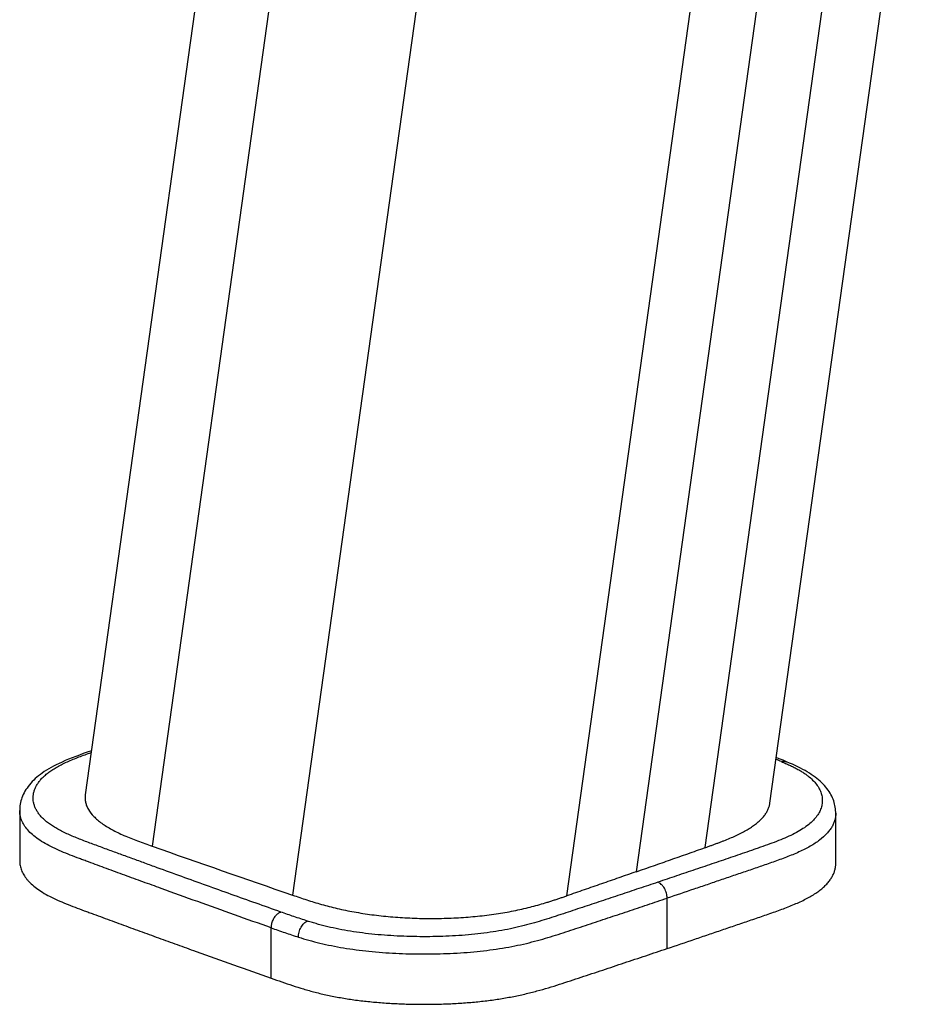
# Model space of a CAD drawing. Header units: millimetres. Extents: x 5 to 344, y -177 to 251.
# Tile 3 of 11: x 144 to 211, y -161 to -88. Entities that reach past the tile are written whole.
import ezdxf

# ---------------------------------------------------------------- set-up
doc = ezdxf.new("R2010")
doc.units = ezdxf.units.MM
doc.header["$LTSCALE"] = 23.1
doc.layers.get('0').update_dxf_attribs({"linetype": 'CONTINUOUS'})

msp = doc.modelspace()

# ---------------------------------------------------------------- linework, layer by layer
at = {"color": 7, "linetype": 'CONTINUOUS'}
for p, q in [((165.965, -24.129), (148.991, -145.818)), ((199.968, -146.44), (211.317, -65.078)), ((149.45, -142.524), (149.143, -142.632)), ((201.211, -143.344), (201.211, -143.344)), ((144.112, -146.973), (144.112, -146.972)), ((144.112, -146.973), (144.112, -150.723)), ((204.874, -150.917), (204.874, -147.168))]:
    msp.add_line(p, q, dxfattribs=at)
at = {"color": 9, "linetype": 'CONTINUOUS'}
for p, q in [((170.706, -29.661), (153.971, -149.63)), ((180.714, -36.571), (164.435, -153.277)), ((195.148, -149.741), (206.417, -68.888)), ((201.274, -70.689), (190.005, -151.541)), ((184.843, -153.333), (196.112, -72.48)), ((192.319, -157.254), (192.319, -153.505)), ((162.847, -159.469), (162.847, -155.719))]:
    msp.add_line(p, q, dxfattribs=at)
at = {"color": 7, "linetype": 'CONTINUOUS'}
for points in [[(149.143, -142.632), (148.847, -142.737), (148.559, -142.842), (148.28, -142.947), (148.011, -143.051), (147.753, -143.155), (147.506, -143.259), (147.27, -143.363), (147.047, -143.467), (146.835, -143.57), (146.636, -143.672), (146.448, -143.774), (146.27, -143.876), (146.104, -143.978), (145.946, -144.079), (145.797, -144.181), (145.657, -144.284), (145.523, -144.387), (145.395, -144.493), (145.272, -144.601), (145.155, -144.712), (145.042, -144.826), (144.936, -144.942), (144.836, -145.06), (144.742, -145.18), (144.656, -145.301), (144.576, -145.422), (144.504, -145.543), (144.439, -145.663), (144.38, -145.783), (144.328, -145.902), (144.282, -146.021), (144.241, -146.142), (144.206, -146.263), (144.176, -146.385), (144.152, -146.509), (144.134, -146.634), (144.121, -146.759), (144.114, -146.886), (144.112, -146.972)], [(201.211, -143.344), (200.947, -143.236), (200.653, -143.12), (200.443, -143.038)], [(204.874, -147.169), (204.873, -147.091), (204.867, -146.972), (204.856, -146.852), (204.839, -146.731), (204.817, -146.611), (204.79, -146.492), (204.757, -146.373), (204.719, -146.255), (204.676, -146.138), (204.628, -146.022), (204.574, -145.907), (204.514, -145.792), (204.448, -145.677), (204.377, -145.563), (204.299, -145.449), (204.215, -145.336), (204.125, -145.224), (204.029, -145.112), (203.926, -145.002), (203.818, -144.894), (203.704, -144.788), (203.585, -144.684), (203.461, -144.582), (203.331, -144.482), (203.196, -144.385), (203.055, -144.288), (202.908, -144.193), (202.754, -144.099), (202.591, -144.004), (202.421, -143.91), (202.243, -143.817), (202.055, -143.723), (201.858, -143.629), (201.65, -143.534), (201.431, -143.437), (201.211, -143.344)]]:
    msp.add_lwpolyline(points, dxfattribs=at)
at = {"color": 9, "linetype": 'CONTINUOUS'}
msp.add_arc((191.064, -166.821), 25.439, 67.42967, 68.40767, dxfattribs=at)
at = {"color": 7, "linetype": 'CONTINUOUS'}
msp.add_ellipse((887.505, 102.412), major_axis=(1037.973, -6.304), ratio=0.34852, start_param=-2.353498, end_param=-2.339349, dxfattribs=at)
at = {"color": 9, "linetype": 'CONTINUOUS'}
for points, knots in [([(163.559, -154.538), (162.942, -154.319), (161.709, -153.881), (159.862, -153.223), (158.021, -152.562), (156.184, -151.9), (154.657, -151.346), (153.438, -150.902), (152.525, -150.569), (151.614, -150.236), (150.704, -149.902), (149.797, -149.569), (149.046, -149.291), (148.458, -149.061), (148.033, -148.887), (147.625, -148.707), (147.239, -148.522), (146.879, -148.33), (146.549, -148.132), (146.253, -147.926), (145.991, -147.715), (145.764, -147.498), (145.572, -147.278), (145.414, -147.053), (145.29, -146.826), (145.198, -146.597), (145.139, -146.366), (145.11, -146.134), (145.112, -145.902), (145.146, -145.67), (145.211, -145.44), (145.308, -145.211), (145.438, -144.984), (145.6, -144.76), (145.797, -144.54), (146.028, -144.324), (146.294, -144.113), (146.594, -143.909), (146.927, -143.711), (147.29, -143.519), (147.68, -143.335), (148.094, -143.157), (148.678, -142.924), (149.127, -142.76), (149.432, -142.653)], [0, 0, 0, 0, 0.073726, 0.147295, 0.220707, 0.293962, 0.367062, 0.403554, 0.440007, 0.476422, 0.512799, 0.549133, 0.585208, 0.602889, 0.620171, 0.636937, 0.65305, 0.668384, 0.682837, 0.696347, 0.708939, 0.720671, 0.73161, 0.741845, 0.751497, 0.760697, 0.769578, 0.77827, 0.786904, 0.795616, 0.804541, 0.813811, 0.823552, 0.833881, 0.844913, 0.856743, 0.869443, 0.883057, 0.897589, 0.913007, 0.929234, 0.946168, 0.963692, 1, 1, 1, 1]), ([(200.828, -143.33), (200.93, -143.373), (201.132, -143.459), (201.429, -143.593), (201.712, -143.73), (201.982, -143.87), (202.236, -144.014), (202.472, -144.162), (202.691, -144.313), (202.951, -144.513), (203.232, -144.77), (203.502, -145.098), (203.699, -145.433), (203.825, -145.774), (203.882, -146.118), (203.87, -146.462), (203.789, -146.805), (203.639, -147.144), (203.418, -147.477), (203.123, -147.802), (202.754, -148.115), (202.311, -148.415), (201.8, -148.7), (201.229, -148.971), (200.61, -149.227), (199.955, -149.474), (199.392, -149.673), (198.935, -149.831), (198.473, -149.99), (197.895, -150.188), (196.969, -150.505), (195.81, -150.9), (194.417, -151.374), (193.022, -151.846), (192.09, -152.16), (191.624, -152.317)], [0, 0, 0, 0, 0.017908, 0.035368, 0.052284, 0.068616, 0.08428, 0.099242, 0.113493, 0.127032, 0.15203, 0.174579, 0.195164, 0.214344, 0.232717, 0.250889, 0.269474, 0.289072, 0.310256, 0.333549, 0.359398, 0.388026, 0.419474, 0.4535, 0.489671, 0.527398, 0.566104, 0.585672, 0.605304, 0.644645, 0.684019, 0.762836, 0.841772, 0.920827, 1, 1, 1, 1]), ([(200.828, -143.33), (200.859, -143.321), (200.922, -143.307), (201.02, -143.301), (201.118, -143.312), (201.181, -143.332), (201.211, -143.344)], [0, 0, 0, 0, 0.247615, 0.496612, 0.746788, 1, 1, 1, 1]), ([(162.847, -155.719), (161.931, -155.395), (160.104, -154.746), (157.37, -153.767), (155.1, -152.947), (153.289, -152.29), (151.934, -151.796), (150.807, -151.384), (149.907, -151.053), (149.345, -150.846), (148.894, -150.68), (148.442, -150.513), (147.882, -150.3), (147.224, -150.032), (146.595, -149.749), (146.014, -149.448), (145.499, -149.128), (145.063, -148.79), (144.709, -148.44), (144.438, -148.081), (144.249, -147.715), (144.138, -147.345), (144.113, -147.096), (144.112, -146.973)], [0, 0, 0, 0, 0.137193, 0.273943, 0.410237, 0.478229, 0.54613, 0.613946, 0.647773, 0.681595, 0.698593, 0.715644, 0.749687, 0.783296, 0.81599, 0.847026, 0.875668, 0.901557, 0.924836, 0.945772, 0.964863, 0.982736, 1, 1, 1, 1]), ([(204.874, -147.169), (204.874, -147.255), (204.862, -147.428), (204.807, -147.686), (204.716, -147.944), (204.586, -148.199), (204.418, -148.452), (204.129, -148.799), (203.763, -149.121), (203.337, -149.421), (202.967, -149.647), (202.563, -149.862), (201.975, -150.143), (201.354, -150.398), (200.712, -150.638), (200.221, -150.814), (199.727, -150.985), (199.234, -151.155), (198.742, -151.324), (198.085, -151.548), (197.264, -151.829), (196.277, -152.165), (195.29, -152.501), (193.97, -152.948), (192.979, -153.283), (192.319, -153.505)], [0, 0, 0, 0, 0.017612, 0.035539, 0.05409, 0.073563, 0.094244, 0.116402, 0.166028, 0.193762, 0.223417, 0.254874, 0.287863, 0.357133, 0.3927, 0.428487, 0.464321, 0.500036, 0.535618, 0.571195, 0.642493, 0.713863, 0.785291, 0.856784, 1, 1, 1, 1]), ([(191.624, -152.317), (191.157, -152.474), (190.222, -152.788), (188.819, -153.258), (187.413, -153.727), (186.239, -154.117), (185.299, -154.428), (184.71, -154.622), (184.239, -154.778), (183.765, -154.933), (183.163, -155.126), (182.424, -155.348), (181.654, -155.557), (180.849, -155.747), (180.006, -155.914), (179.127, -156.056), (178.217, -156.172), (177.282, -156.261), (176.33, -156.325), (175.367, -156.364), (174.398, -156.379), (173.428, -156.371), (172.462, -156.34), (171.505, -156.286), (170.562, -156.208), (169.64, -156.105), (168.745, -155.976), (167.885, -155.82), (167.194, -155.669), (166.662, -155.535), (166.278, -155.431), (165.904, -155.323), (165.658, -155.248), (165.536, -155.21)], [0, 0, 0, 0, 0.05519, 0.110462, 0.165816, 0.221253, 0.249003, 0.276777, 0.290672, 0.304594, 0.332692, 0.361431, 0.391125, 0.421987, 0.454087, 0.487405, 0.521741, 0.556867, 0.592561, 0.628618, 0.664855, 0.701116, 0.737256, 0.773111, 0.808509, 0.843244, 0.877078, 0.909772, 0.94116, 0.956334, 0.971189, 0.98573, 1, 1, 1, 1]), ([(192.319, -153.505), (192.319, -153.447), (192.31, -153.325), (192.273, -153.138), (192.209, -152.949), (192.121, -152.769), (192.027, -152.633), (191.945, -152.538), (191.863, -152.457), (191.759, -152.378), (191.668, -152.333), (191.624, -152.317)], [0, 0, 0, 0, 0.120773, 0.252578, 0.391612, 0.531742, 0.666819, 0.730941, 0.791952, 0.903116, 1, 1, 1, 1]), ([(164.868, -156.407), (165.125, -156.487), (165.653, -156.644), (166.47, -156.858), (167.328, -157.048), (168.227, -157.214), (169.162, -157.352), (170.458, -157.503), (171.782, -157.601), (173.124, -157.651), (174.14, -157.665), (175.157, -157.656), (176.17, -157.622), (177.173, -157.564), (178.475, -157.453), (179.742, -157.289), (180.963, -157.067), (181.826, -156.878), (182.651, -156.668), (183.441, -156.442), (184.205, -156.204), (184.953, -155.96), (185.694, -155.715), (186.679, -155.389), (187.908, -154.981), (189.381, -154.49), (190.851, -153.999), (191.83, -153.67), (192.319, -153.505)], [0, 0, 0, 0, 0.028734, 0.058663, 0.089901, 0.122405, 0.156026, 0.190544, 0.261425, 0.297416, 0.333555, 0.369712, 0.40575, 0.441489, 0.476738, 0.544959, 0.577535, 0.608907, 0.639079, 0.668181, 0.696481, 0.724323, 0.752012, 0.779651, 0.834848, 0.889978, 0.945032, 1, 1, 1, 1]), ([(162.847, -155.719), (162.847, -155.661), (162.853, -155.571), (162.873, -155.451), (162.9, -155.34), (162.942, -155.212), (163.004, -155.073), (163.079, -154.942), (163.191, -154.791), (163.319, -154.666), (163.458, -154.579), (163.526, -154.549), (163.559, -154.538)], [0, 0, 0, 0, 0.120163, 0.184587, 0.251345, 0.354795, 0.459904, 0.56395, 0.66462, 0.847519, 0.927664, 1, 1, 1, 1]), ([(165.536, -155.21), (165.2, -155.105), (164.54, -154.885), (163.883, -154.652), (163.559, -154.538)], [0, 0, 0, 0, 0.505829, 1, 1, 1, 1]), ([(164.868, -156.407), (164.868, -156.348), (164.876, -156.226), (164.912, -156.039), (164.973, -155.849), (165.058, -155.668), (165.164, -155.506), (165.282, -155.372), (165.406, -155.273), (165.493, -155.226), (165.536, -155.21)], [0, 0, 0, 0, 0.12171, 0.254578, 0.394589, 0.535374, 0.67056, 0.795034, 0.904946, 1, 1, 1, 1]), ([(162.847, -155.719), (163.178, -155.837), (163.849, -156.074), (164.524, -156.299), (164.868, -156.407)], [0, 0, 0, 0, 0.494108, 1, 1, 1, 1])]:
    msp.add_open_spline(points, degree=3, knots=knots, dxfattribs=at)
at = {"color": 7, "linetype": 'CONTINUOUS'}
for points, knots in [([(148.991, -145.818), (148.978, -145.907), (148.969, -146.089), (149.005, -146.364), (149.091, -146.636), (149.275, -147.007), (149.555, -147.357), (149.905, -147.681), (150.222, -147.928), (150.581, -148.168), (150.98, -148.399), (151.415, -148.622), (152.052, -148.914), (152.907, -149.252), (153.611, -149.503), (153.971, -149.63)], [0, 0, 0, 0, 0.040478, 0.081212, 0.123293, 0.167686, 0.266326, 0.32179, 0.381664, 0.446093, 0.515027, 0.588171, 0.665161, 0.828766, 1, 1, 1, 1]), ([(195.146, -149.741), (195.225, -149.713), (195.384, -149.656), (195.621, -149.57), (195.857, -149.485), (196.091, -149.399), (196.322, -149.312), (196.624, -149.195), (196.99, -149.047), (197.411, -148.861), (197.808, -148.668), (198.177, -148.469), (198.517, -148.264), (198.824, -148.052), (199.097, -147.835), (199.335, -147.612), (199.537, -147.385), (199.703, -147.154), (199.831, -146.919), (199.921, -146.681), (199.957, -146.52), (199.968, -146.44)], [0, 0, 0, 0, 0.041511, 0.082857, 0.124164, 0.165209, 0.205834, 0.245993, 0.324586, 0.400342, 0.472868, 0.541873, 0.607089, 0.668319, 0.725564, 0.778969, 0.828744, 0.875198, 0.918798, 0.960163, 1, 1, 1, 1]), ([(190.005, -151.541), (190.434, -151.391), (191.293, -151.092), (192.365, -150.717), (193.222, -150.417), (194.077, -150.117), (194.719, -149.891), (195.146, -149.741)], [0, 0, 0, 0, 0.250378, 0.500611, 0.625612, 0.750463, 1, 1, 1, 1]), ([(144.112, -150.723), (144.112, -150.84), (144.135, -151.078), (144.237, -151.431), (144.409, -151.779), (144.607, -152.058), (144.799, -152.276), (145.027, -152.501), (145.361, -152.776), (145.824, -153.085), (146.354, -153.378), (146.941, -153.658), (147.573, -153.926), (148.236, -154.184), (148.802, -154.395), (149.26, -154.564), (149.72, -154.733), (150.295, -154.945), (150.986, -155.198), (151.909, -155.536), (153.065, -155.957), (154.453, -156.462), (155.845, -156.966), (157.706, -157.636), (160.04, -158.472), (161.91, -159.137), (162.847, -159.469)], [0, 0, 0, 0, 0.016527, 0.033568, 0.051622, 0.071171, 0.08165, 0.092657, 0.116401, 0.142586, 0.171186, 0.201957, 0.234442, 0.268112, 0.302458, 0.319749, 0.337057, 0.371696, 0.406364, 0.44106, 0.510535, 0.580119, 0.649814, 0.719621, 0.859588, 1, 1, 1, 1]), ([(192.319, -157.254), (193.002, -157.024), (194.027, -156.678), (195.393, -156.215), (196.414, -155.868), (197.435, -155.52), (198.454, -155.172), (199.47, -154.823), (200.31, -154.533), (200.969, -154.292), (201.445, -154.108), (201.903, -153.919), (202.336, -153.722), (202.742, -153.519), (203.117, -153.308), (203.457, -153.089), (203.761, -152.865), (204.027, -152.634), (204.257, -152.398), (204.45, -152.157), (204.606, -151.913), (204.726, -151.667), (204.812, -151.418), (204.863, -151.168), (204.874, -151), (204.874, -150.917)], [0, 0, 0, 0, 0.148178, 0.222136, 0.296016, 0.369827, 0.443568, 0.517193, 0.590312, 0.626158, 0.661186, 0.695152, 0.727805, 0.758926, 0.788358, 0.816002, 0.841845, 0.865932, 0.888381, 0.909354, 0.92906, 0.947729, 0.965605, 0.98294, 1, 1, 1, 1]), ([(190.005, -151.541), (189.576, -151.69), (188.716, -151.99), (187.642, -152.364), (186.781, -152.662), (185.919, -152.96), (185.272, -153.183), (184.841, -153.333)], [0, 0, 0, 0, 0.249624, 0.499393, 0.624393, 0.749541, 1, 1, 1, 1]), ([(164.435, -153.277), (164.784, -153.397), (165.311, -153.577), (166.027, -153.805), (166.78, -154.028), (167.772, -154.283), (169.026, -154.541), (170.352, -154.747), (171.738, -154.899), (173.165, -154.992), (174.613, -155.028), (176.064, -155.005), (177.496, -154.923), (178.668, -154.805), (179.58, -154.68), (180.241, -154.574), (180.884, -154.454), (181.505, -154.321), (182.106, -154.177), (182.685, -154.022), (183.154, -153.885), (183.52, -153.771), (183.789, -153.685), (184.054, -153.598), (184.318, -153.51), (184.58, -153.421), (184.754, -153.362), (184.841, -153.333)], [0, 0, 0, 0, 0.053196, 0.080415, 0.1083, 0.1665, 0.22807, 0.292792, 0.360028, 0.42902, 0.498937, 0.568944, 0.638192, 0.705807, 0.738744, 0.770968, 0.802387, 0.832946, 0.862628, 0.89144, 0.919415, 0.933127, 0.94669, 0.960114, 0.973439, 0.986743, 1, 1, 1, 1]), ([(162.847, -159.469), (163.106, -159.56), (163.629, -159.746), (164.426, -160.017), (165.252, -160.278), (166.119, -160.52), (167.035, -160.737), (167.999, -160.925), (169.006, -161.081), (170.05, -161.207), (171.119, -161.302), (172.208, -161.367), (173.308, -161.405), (174.412, -161.415), (175.516, -161.396), (176.613, -161.349), (177.695, -161.273), (178.754, -161.165), (179.783, -161.025), (180.772, -160.854), (181.717, -160.654), (182.617, -160.427), (183.476, -160.181), (184.305, -159.921), (185.116, -159.655), (185.921, -159.389), (186.724, -159.123), (187.525, -158.857), (188.326, -158.591), (189.392, -158.235), (190.723, -157.791), (191.787, -157.433), (192.319, -157.254)], [0, 0, 0, 0, 0.02726, 0.05492, 0.083384, 0.113021, 0.144066, 0.17653, 0.210266, 0.24503, 0.280559, 0.316625, 0.353004, 0.38952, 0.426017, 0.462318, 0.498198, 0.533431, 0.567766, 0.600965, 0.63286, 0.663432, 0.692824, 0.721355, 0.749432, 0.777384, 0.805287, 0.833162, 0.86102, 0.88886, 0.944477, 1, 1, 1, 1])]:
    msp.add_open_spline(points, degree=3, knots=knots, dxfattribs=at)

doc.saveas('drawing.dxf')
